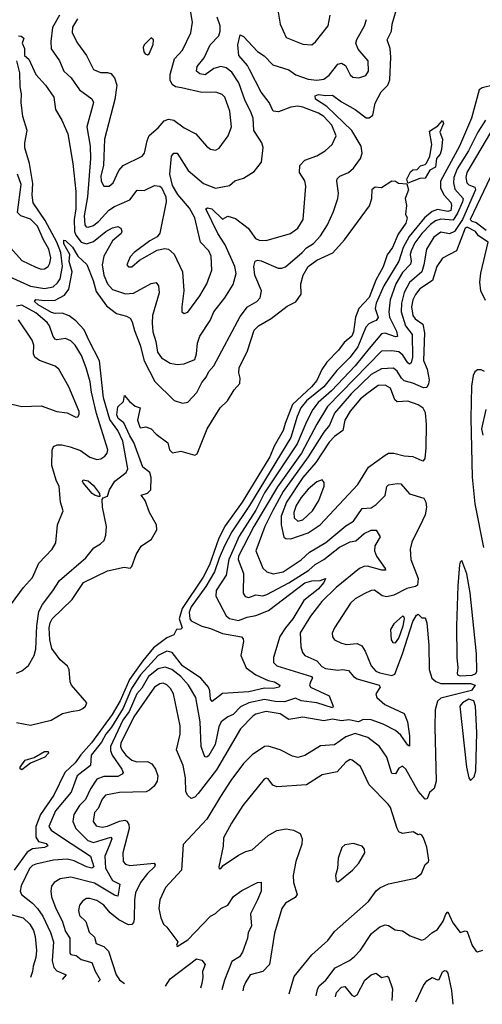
# Model space of a CAD drawing. Extents: x 1245515 to 1420776, y 606314 to 671314.
# Tile 144 of 256: x 1338823 to 1341472, y 611746 to 617390. Entities that reach past the tile are written whole.
import ezdxf

# ---------------------------------------------------------------- set-up
doc = ezdxf.new("R2010")
doc.units = 0

msp = doc.modelspace()

# ---------------------------------------------------------------- linework, layer by layer
at = {"layer": '0CON10XD'}
for points in [[(1338805, 613644.4), (1338835, 613658.6), (1338872.4, 613687.6), (1338905, 613746.2), (1338915, 613782.5), (1338920.9, 613915), (1338932.8, 613997.2), (1338952.5, 614037.5), (1339013.3, 614116.7), (1339050.9, 614175), (1339200.9, 614305), (1339247.8, 614362.2), (1339285.7, 614385), (1339305.6, 614405), (1339316.7, 614435), (1339320, 614485), (1339296.9, 614595), (1339295, 614640), (1339301.2, 614648.8), (1339325, 614658.8), (1339336.8, 614695), (1339368.2, 614745), (1339432.9, 614795), (1339441.4, 614815), (1339413.5, 614975), (1339385, 615035.2), (1339338.2, 615098.2), (1339303.2, 615223.2), (1339278.8, 615435), (1339221.1, 615548.9), (1339191.7, 615611.7), (1339143.2, 615663.2), (1339105, 615693.1), (1339065, 615707.8), (1339025, 615705.7), (1339005, 615711.2), (1338928.8, 615755), (1338907.2, 615775), (1338914.4, 615785.6), (1338965, 615779.5), (1339025, 615782.2), (1339079, 615811), (1339104.1, 615845), (1339123.9, 615945), (1339105.5, 616004.5), (1339109.7, 616045), (1339075.3, 616105), (1339075, 616126.1), (1339085, 616123.8), (1339125, 616085.7), (1339154.9, 616034.9), (1339207.2, 615987.2), (1339243.7, 615895), (1339261.2, 615831.2), (1339320.2, 615750.2), (1339376.2, 615706.2), (1339435, 615690.3), (1339455, 615678.7), (1339467.4, 615657.4), (1339479.2, 615609.2), (1339512, 615525), (1339534.8, 615435), (1339596.8, 615316.8), (1339707.9, 615207.9), (1339755, 615191.5), (1339785, 615197.1), (1339837.8, 615252.2), (1339865, 615310), (1339889.7, 615340.2), (1339905, 615373.8), (1339935, 615406.2), (1340085, 615687.8), (1340126.9, 615745), (1340181.4, 615775), (1340200, 615795), (1340207.9, 615835), (1340170.2, 615925), (1340162.8, 615975), (1340171.1, 616005), (1340185, 616011.3), (1340205, 616007.8), (1340303.4, 615966.6), (1340325, 615965.3), (1340345.8, 615974.2), (1340441.1, 616055), (1340465, 616082.3), (1340505, 616106.4), (1340545, 616150.4), (1340586.5, 616215), (1340620.2, 616289.8), (1340644.5, 616365), (1340648.5, 616395), (1340638.2, 616465), (1340641.3, 616478.7), (1340656, 616494), (1340705, 616513.8), (1340735, 616539.6), (1340774.2, 616595), (1340784.8, 616625), (1340778.6, 616665), (1340724.5, 616755), (1340582.3, 616892.3), (1340517.1, 616935), (1340515.8, 616954.2), (1340535, 616960.3), (1340575, 616954.5), (1340615, 616957.8), (1340665, 616919), (1340745, 616874.7), (1340807.8, 616827.8), (1340825, 616826.7), (1340845, 616842.5), (1340859, 616911), (1340892.6, 616977.4), (1340931.6, 617015), (1340943.6, 617045), (1340948.5, 617175), (1340944.3, 617225), (1340927.2, 617275), (1340951.8, 617325), (1340956.2, 617365), (1340988.1, 617475)], [(1339051.2, 617415), (1339010.8, 617345), (1339000.5, 617265), (1339003.1, 617223.1), (1339049.6, 617155), (1339074.6, 617095), (1339117.1, 617057.1), (1339165, 616987.5), (1339236, 616936), (1339245.4, 616915.4), (1339206.6, 616775), (1339227, 616665), (1339227.8, 616595), (1339210.2, 616375), (1339192.3, 616265), (1339194.8, 616214.8), (1339203.5, 616203.5), (1339215, 616200.3), (1339245, 616210.8), (1339275, 616234.2), (1339332.6, 616297.4), (1339365, 616319.3), (1339452.7, 616357.3), (1339495, 616412.2), (1339535, 616411.1), (1339595, 616440), (1339625, 616435.8), (1339635, 616428.8), (1339659.2, 616375), (1339661.5, 616345), (1339624.3, 616165.7), (1339610, 616145), (1339567.9, 616122.1), (1339478.8, 616055), (1339455, 616030), (1339436, 615985), (1339445, 615972.5), (1339465, 615974.3), (1339508.3, 616011.7), (1339610.9, 616069.1), (1339651.7, 616078.3), (1339675, 616074.4), (1339706.8, 616046.8), (1339754.6, 615944.6), (1339762.9, 615835), (1339750.6, 615745), (1339752, 615715), (1339765, 615706), (1339785, 615714.4), (1339855, 615808.1), (1339895.3, 615875), (1339923.2, 615955), (1339918.4, 616035), (1339905, 616065.6), (1339858.5, 616115), (1339826.5, 616255), (1339795, 616309.6), (1339728.8, 616388.8), (1339698.7, 616438.7), (1339681.8, 616505), (1339691.6, 616608.4), (1339705, 616624.4), (1339725, 616624.4), (1339788.4, 616525), (1339875, 616450.8), (1339945, 616424.6), (1340025, 616439.5), (1340055, 616465.7), (1340105, 616482), (1340165, 616520), (1340206.9, 616573.1), (1340216.6, 616656.6), (1340209.4, 616685), (1340191.7, 616711.7), (1340162.9, 616755), (1340160.4, 616825), (1340145.3, 616865), (1340114.3, 616925), (1340077.7, 617027.7), (1340038.5, 617088.5), (1340005, 617114.7), (1339975, 617121.8), (1339935, 617111), (1339885, 617073.7), (1339855, 617079.7), (1339835.3, 617095.3), (1339838.2, 617121.8), (1339879.3, 617170.7), (1339914.1, 617245), (1339962.3, 617297.7), (1339970.8, 617325), (1339971, 617355), (1339954.1, 617405)], [(1339153.8, 617395), (1339125, 617348), (1339122.7, 617315), (1339153.5, 617255), (1339204.7, 617184.7), (1339245.3, 617105.3), (1339285, 617087.2), (1339325, 617087.5), (1339345, 617081.2), (1339366.1, 617056.1), (1339378.7, 617015), (1339367.4, 616932.6), (1339309, 616705), (1339303.8, 616606.2), (1339302.1, 616555), (1339287.9, 616495), (1339289.1, 616465), (1339305, 616435.6), (1339335.7, 616435), (1339358.8, 616455), (1339391.1, 616525), (1339415.9, 616554.1), (1339525, 616608), (1339536.7, 616625), (1339552.1, 616695), (1339565, 616725.8), (1339615, 616769.4), (1339650, 616810), (1339675, 616819.6), (1339705, 616813.3), (1339765, 616770), (1339831.2, 616735), (1339892.5, 616665), (1339915, 616647.3), (1339945, 616641.8), (1339965, 616653.1), (1340016.6, 616723.4), (1340036.2, 616775), (1340026, 616866), (1339998.2, 616945), (1339982.1, 616962.1), (1339945.4, 616975.4), (1339865, 616972.9), (1339749.5, 616999.5), (1339715, 617004.6), (1339695, 617017.8), (1339684.2, 617044.2), (1339684.7, 617075), (1339708.9, 617165), (1339754.4, 617215), (1339802.2, 617315), (1339812.2, 617375), (1339799.1, 617455)], [(1340303.1, 617433.1), (1340314.7, 617365), (1340348.5, 617288.5), (1340445, 617250), (1340495, 617246), (1340516.8, 617263.2), (1340589.7, 617355), (1340601.8, 617415)], [(1338815, 617296.9), (1338831.2, 617295), (1338845.8, 617285), (1338836.7, 617255), (1338850, 617225), (1338850, 617185), (1338875, 617163.3), (1338915.3, 617075.3), (1338970.8, 617015), (1339018.9, 616945), (1339026.7, 616875), (1339063.1, 616815), (1339098.8, 616735), (1339126.1, 616566.1), (1339143.2, 616405), (1339143.3, 616305), (1339135.3, 616245), (1339136.2, 616175), (1339143.3, 616155), (1339175, 616115.6), (1339205, 616104.3), (1339245, 616119), (1339315.3, 616175), (1339355, 616197.6), (1339385, 616205.3), (1339400.9, 616195), (1339408.1, 616178.1), (1339403.4, 616165), (1339355, 616122.8), (1339304, 616035), (1339295.7, 615985), (1339305.2, 615925), (1339326.2, 615876.2), (1339353.7, 615843.7), (1339427.8, 615817.8), (1339475, 615822.9), (1339575, 615877.9), (1339605, 615884.2), (1339617.9, 615865), (1339621.6, 615825), (1339583.3, 615695), (1339580.9, 615650.9), (1339585, 615600), (1339602.7, 615545), (1339612.8, 615485), (1339635, 615450.9), (1339685, 615421.2), (1339725, 615413.6), (1339765, 615418.1), (1339825, 615442), (1339835.5, 615475), (1339840.5, 615535), (1339854.8, 615575.2), (1339914.2, 615665.8), (1339933.8, 615715), (1339997.1, 615795), (1340045, 615872.5), (1340061.6, 615935), (1340055, 615974.4), (1339999.3, 616099.3), (1339957, 616165), (1339889.4, 616305), (1339898.3, 616311.7), (1339922.9, 616305), (1339985, 616247.3), (1340015, 616262.9), (1340059.6, 616249.6), (1340131.9, 616195), (1340173.1, 616135), (1340195, 616126.2), (1340235, 616123.8), (1340374.6, 616165.4), (1340415.3, 616194.7), (1340445.5, 616245), (1340461.9, 616435), (1340455, 616466.7), (1340424.6, 616514.6), (1340426.5, 616555), (1340455, 616584.5), (1340525, 616610), (1340571.8, 616638.2), (1340611.9, 616675), (1340635.6, 616725), (1340610.7, 616785), (1340565.3, 616835), (1340534.5, 616855), (1340445, 616888.8), (1340415, 616893.5), (1340375, 616888.3), (1340305, 616862), (1340274.8, 616864.8), (1340251.9, 616915), (1340204.8, 616975), (1340139.6, 617105), (1340127.6, 617127.6), (1340078.5, 617185), (1340071.8, 617245), (1340085, 617302.5), (1340105, 617293.8), (1340185, 617207.3), (1340222.7, 617182.7), (1340271.7, 617131.7), (1340365, 617101.8), (1340405, 617073.4), (1340475, 617048.8), (1340525, 617042.4), (1340565, 617050), (1340595, 617071.8), (1340645, 617134.5), (1340665, 617141.2), (1340688.1, 617128.1), (1340715, 617073.8), (1340730.3, 617060.3), (1340765, 617056), (1340805, 617070.8), (1340821.4, 617095), (1340818.5, 617155), (1340760.8, 617220.8), (1340748.7, 617255), (1340753.7, 617276.3), (1340797.8, 617355), (1340808.3, 617391.7)], [(1339555, 617189.4), (1339565, 617194.4), (1339587.5, 617247.5), (1339588.8, 617275), (1339575, 617286.7), (1339535, 617246.2), (1339530.4, 617229.6), (1339533.6, 617205), (1339540.8, 617195), (1339555, 617189.4)], [(1338745, 615925.8), (1338885, 615862.3), (1338965, 615848.7), (1339015, 615858.4), (1339039.2, 615880.8), (1339053.5, 615905), (1339068.5, 615975), (1339058.2, 616055), (1339035, 616115.7), (1338969.1, 616239.1), (1338899.4, 616339.4), (1338893.5, 616383.5), (1338898.5, 616451.5), (1338879.4, 616565), (1338851.8, 616655), (1338851.2, 616685), (1338865.8, 616755), (1338840.8, 616835), (1338831.8, 616915), (1338833.2, 616965), (1338824.6, 617005.4), (1338823.5, 617085), (1338806.5, 617155)], [(1341535.2, 617014.8), (1341471, 616999), (1341455, 616988.5), (1341410, 616825), (1341341.5, 616665), (1341233.8, 616465), (1341233.5, 616423.5), (1341253.3, 616385), (1341291.2, 616341.2), (1341296.1, 616325), (1341293, 616297), (1341275, 616289.6), (1341215, 616301.9), (1341185, 616291.2), (1341141.7, 616255), (1341053.1, 616146.9), (1341019, 616085), (1340995, 616006.8), (1340909, 615865), (1340863.6, 615765), (1340859.2, 615735), (1340876.3, 615683.7), (1340865, 615665.8), (1340845, 615657.7), (1340822.5, 615647.5), (1340805, 615628.2), (1340758.5, 615515), (1340715, 615454.8), (1340639.9, 615380.1), (1340564.1, 615285.9), (1340465.5, 615205), (1340432.4, 615165), (1340411.3, 615115), (1340375.3, 614994.7), (1340138.7, 614605), (1340038.4, 614455), (1339995.1, 614374.9), (1339965.7, 614304.3), (1339938.9, 614225), (1339889, 614141), (1339804.3, 614025), (1339793.1, 613993.1), (1339796.6, 613956.5), (1339805.3, 613945), (1339865, 613913), (1339915, 613900.2), (1339985, 613871.8), (1340093, 613853), (1340101.7, 613841.7), (1340103.8, 613825), (1340088.9, 613745), (1340120, 613675), (1340175.4, 613635), (1340245, 613601.9), (1340282.2, 613595), (1340312.2, 613575), (1340308, 613565), (1340275, 613555.7), (1340225, 613558), (1340135, 613537), (1339985, 613527.6), (1339925, 613482.5), (1339915, 613496.2), (1339912.5, 613542.5), (1339904.5, 613564.5), (1339859.7, 613615), (1339755, 613686.9), (1339695, 613763.4), (1339665, 613771.2), (1339615, 613745.6), (1339515.1, 613635), (1339463.7, 613556.3), (1339415.9, 613444.1), (1339348.6, 613335), (1339315.6, 613295), (1339291.4, 613248.6), (1339231, 613175), (1339227.3, 613115), (1339152.4, 613055), (1339117.1, 612962.9), (1339027.7, 612855), (1338989.6, 612765), (1339003.1, 612745), (1339061.1, 612705), (1339228.9, 612595), (1339247.6, 612535), (1339235, 612527.5), (1339205.3, 612534.7), (1339135, 612569.3), (1339095, 612579), (1339016.9, 612573.1), (1338915, 612550.4), (1338895, 612541.8), (1338878.8, 612525), (1338831.2, 612425), (1338824.6, 612395), (1338832.2, 612375), (1338896, 612326), (1338925.2, 612295.2), (1338955, 612251.8), (1338998.8, 612158.8), (1339016.2, 612105), (1339009.2, 611995), (1339017.7, 611957.7), (1339035, 611938.1), (1339089.4, 611915), (1339065, 611888.3)], [(1341489.8, 616815), (1341446.6, 616745), (1341392.4, 616637.6), (1341328.5, 616535), (1341309, 616485), (1341306.7, 616455), (1341315, 616419.1), (1341362.5, 616365), (1341359.6, 616345), (1341329.5, 616280.5), (1341305, 616240.9), (1341235, 616247.1), (1341205, 616236.8), (1341175, 616215.2), (1341125, 616164), (1341085, 616111.9), (1341064, 616065), (1341058.9, 616045), (1341064.4, 616005), (1341060.8, 615989.2), (1341015, 615940.5), (1340976.4, 615875), (1340945.5, 615785), (1340936, 615715), (1340941.6, 615685), (1340980.3, 615605), (1340986.8, 615573.2), (1340975, 615571.4), (1340915, 615593.3), (1340895, 615590.2), (1340824.2, 615505), (1340743.8, 615405), (1340607.8, 615262.2), (1340531.6, 615195), (1340501, 615155), (1340464.7, 615085.3), (1340411.4, 614958.6), (1340225, 614678.7), (1340175, 614578), (1340080.5, 614429.5), (1340020.3, 614295), (1340004.5, 614205.5), (1339947.3, 614117.3), (1339946.6, 614086.6), (1340005, 613972.9), (1340025, 613957.8), (1340075, 613946.9), (1340124.6, 613965.4), (1340174.5, 613975), (1340247, 614003), (1340455, 614162.2), (1340495, 614172.7), (1340543.8, 614176.2), (1340575, 614187.5), (1340565.4, 614165), (1340532.5, 614125), (1340449.8, 614060.2), (1340387.7, 613955), (1340344.7, 613905), (1340313.5, 613855), (1340275.6, 613735), (1340277.2, 613705), (1340295, 613687), (1340493.8, 613625), (1340498.8, 613615), (1340493, 613603), (1340483.1, 613576.9), (1340489.2, 613565), (1340594.7, 613515), (1340618.2, 613455), (1340614.7, 613445.3), (1340525, 613474.3), (1340435, 613485.6), (1340401.8, 613501.8), (1340339, 613481), (1340285, 613481.1), (1340225, 613493.8), (1340135.3, 613474.7), (1340088, 613452), (1340045, 613407.3), (1340015, 613394.6), (1339976.1, 613365), (1339964.1, 613335.9), (1339942, 613235), (1339905, 613172.7), (1339893.5, 613163.5), (1339885, 613164.3), (1339878.5, 613175), (1339861.8, 613225), (1339856.2, 613366.1), (1339831.8, 613505), (1339789.7, 613575), (1339745.7, 613625), (1339694.9, 613664.9), (1339655, 613679.3), (1339615, 613670), (1339559.7, 613625), (1339521.5, 613558.5), (1339493.6, 613525), (1339449.4, 613425), (1339413.4, 613375), (1339342.3, 613225), (1339341.8, 613201.9), (1339351.5, 613175), (1339408, 613095), (1339415.4, 613074.6), (1339409.4, 613065), (1339385, 613052.9), (1339305, 613051.6), (1339264.1, 613035.9), (1339228.4, 612981.6), (1339200.4, 612919.6), (1339165.9, 612885), (1339132.7, 612835), (1339127.8, 612795), (1339144.2, 612755), (1339213.2, 612685), (1339245, 612673.8), (1339344.6, 612704.6), (1339350.6, 612695), (1339335.4, 612654.6), (1339310.2, 612595), (1339313.2, 612526.8), (1339355, 612456.3), (1339395.7, 612435), (1339385, 612366.9), (1339365, 612372.4), (1339250.8, 612440.8), (1339115, 612476), (1339054.7, 612465.3), (1339020.6, 612445), (1339005, 612423.3), (1339000.8, 612395), (1339005, 612362), (1339029.2, 612295), (1339065.7, 612225), (1339084.2, 612164.2), (1339109.4, 612125), (1339109.2, 612039.2), (1339115, 612031.5), (1339146.2, 612026.2), (1339175, 612002.3), (1339236.5, 611986.5), (1339255.5, 611935.5), (1339282.9, 611887.1), (1339272.6, 611875.1)], [(1341543.7, 616786.3), (1341384.1, 616515), (1341378, 616485), (1341384.3, 616455), (1341395, 616442.6), (1341429.3, 616429.3), (1341432.5, 616415), (1341359.1, 616245), (1341313.2, 616176.8), (1341285, 616161.8), (1341235, 616171.3), (1341195, 616143.6), (1341152.7, 616075), (1341138, 615985), (1341125.6, 615945), (1341056.2, 615883.8), (1341024.6, 615825.4), (1341008.7, 615765), (1341008, 615715), (1341031.7, 615635), (1341070.4, 615585), (1341071.9, 615455), (1341065, 615423.3), (1341055, 615416.2), (1341045, 615423.9), (1341016.9, 615466.9), (1340995, 615485.6), (1340955, 615492.5), (1340895, 615490.6), (1340585, 615172), (1340525, 615071.9), (1340437.4, 614905), (1340298.4, 614711.6), (1340163.3, 614485), (1340076.5, 614315), (1340073.5, 614295), (1340104.8, 614214.8), (1340103.2, 614103.2), (1340114.6, 614084.6), (1340135, 614077.3), (1340175, 614092.7), (1340215, 614088), (1340237.5, 614095), (1340365, 614161.9), (1340479, 614235), (1340515, 614267.3), (1340564.6, 614295.4), (1340655, 614366.2), (1340715, 614397.5), (1340747.1, 614402.9), (1340795, 614444.7), (1340835, 614463.8), (1340864.4, 614464.4), (1340886.9, 614425), (1340857.3, 614375), (1340855.3, 614345), (1340866.1, 614315), (1340916.5, 614245), (1340918, 614235), (1340896.7, 614235), (1340815, 614257.7), (1340793.4, 614256.6), (1340768.5, 614245), (1340635.5, 614134.5), (1340553.6, 614055), (1340488.5, 613971.5), (1340429.4, 613875), (1340432.2, 613795), (1340442.4, 613762.4), (1340455.3, 613745.3), (1340525.2, 613715.2), (1340553.3, 613683.3), (1340575, 613670.3), (1340645, 613661.8), (1340672.5, 613665), (1340705, 613660.4), (1340734.2, 613625), (1340755, 613611.9), (1340881.2, 613575), (1340888, 613565), (1340862, 613525), (1340868, 613505), (1340914, 613465), (1341025, 613414), (1341043.4, 613365), (1341054.4, 613285.6), (1341055, 613226.7), (1341045, 613231.4), (1341005, 613289.7), (1340975.2, 613315.2), (1340905, 613352.5), (1340835, 613377.5), (1340790.4, 613379.6), (1340763.6, 613366.4), (1340707.3, 613377.3), (1340665, 613370.4), (1340615, 613380.2), (1340565, 613371.2), (1340445, 613392.3), (1340365, 613378.9), (1340315, 613411.6), (1340234.8, 613425.2), (1340175, 613409.6), (1340160.3, 613399.8)], [(1341045, 616453.3), (1341040, 616475), (1341061.9, 616518.1), (1341075, 616529.2), (1341098.8, 616531.2), (1341117.5, 616552.5), (1341145, 616560), (1341151.9, 616568.1), (1341172, 616608), (1341182.3, 616675), (1341169.5, 616750.5), (1341218.3, 616781.7), (1341245, 616812), (1341250.6, 616795), (1341228.6, 616745), (1341244.2, 616705), (1341238.9, 616645), (1341230.2, 616619.8), (1341210.6, 616595), (1341203.5, 616545), (1341172.6, 616527.4), (1341145, 616482.5), (1341115, 616479.2), (1341045, 616453.3)], [(1338771.1, 616081.1), (1338835, 616008.9), (1338915, 615971.2), (1338945, 615960.5), (1338965, 615961.1), (1338985, 615974.4), (1338995.9, 615995), (1339000, 616025), (1338989.5, 616075), (1338958.5, 616128.5), (1338925, 616205.9), (1338885, 616246.7), (1338828.8, 616265), (1338810, 616285), (1338831.2, 616445), (1338810, 616505)], [(1338805, 613362.2), (1338885, 613346.2), (1339002.5, 613375), (1339067.1, 613412.9), (1339117.5, 613425), (1339165, 613432.3), (1339185, 613441.2), (1339200, 613455), (1339206.5, 613475), (1339118.5, 613575), (1339111.5, 613595), (1339105.9, 613665), (1339097.3, 613685), (1339055, 613720.9), (1339007.5, 613785), (1338995.1, 613835), (1338992.3, 613905), (1338997, 613933), (1339008.9, 613955), (1339122.5, 614067.5), (1339187.5, 614165), (1339325, 614231), (1339421.7, 614251.7), (1339455, 614246.7), (1339464.1, 614255.9), (1339489.4, 614325), (1339518, 614372), (1339577.7, 614412.3), (1339608.8, 614465), (1339605.6, 614495), (1339565.4, 614565.4), (1339540.7, 614635), (1339518, 614665), (1339555, 614676), (1339573.3, 614695), (1339575.8, 614765), (1339568.5, 614795), (1339528.4, 614825), (1339477.2, 614967.2), (1339453.4, 615005), (1339419.9, 615079.9), (1339386, 615105), (1339379.5, 615125), (1339385, 615171.2), (1339418, 615202), (1339423.6, 615236.4), (1339451.7, 615201.7), (1339484.2, 615174.2), (1339511.9, 615165), (1339498.2, 615095), (1339510, 615055), (1339515, 615050), (1339545, 615057.1), (1339575.4, 615045.4), (1339604.7, 615014.7), (1339670.6, 614965), (1339681.2, 614925), (1339697.7, 614907.7), (1339745, 614916.7), (1339825, 614894.2), (1339838.3, 614901.7), (1339895.6, 615045), (1339970, 615165), (1340012.5, 615205), (1340051.8, 615268.2), (1340082.9, 615305), (1340085.7, 615335), (1340077.5, 615365), (1340078.9, 615395), (1340127.3, 615492.7), (1340165, 615611.2), (1340190, 615635), (1340262.3, 615677.7), (1340355, 615748), (1340405, 615773.3), (1340434.1, 615815.9), (1340433.4, 615876.6), (1340447.1, 615925), (1340474.4, 615975), (1340525, 616011.1), (1340616.2, 616053.8), (1340682.2, 616127.8), (1340826.2, 616323.8), (1340840, 616365), (1340841.2, 616418.8), (1340858.3, 616431.7), (1340895, 616427.5), (1340953.9, 616466.1), (1340975, 616463.8), (1340992.4, 616452.4), (1341039.2, 616449.2), (1341050, 616415), (1341030, 616365), (1341037.5, 616325), (1341033.3, 616275), (1341041.2, 616255), (1341035, 616223.3), (1340989.6, 616160.4), (1340958.2, 616085), (1340927.9, 616042.1), (1340905, 615972.9), (1340863.1, 615896.9), (1340825, 615798.5), (1340765.3, 615734.7), (1340745.9, 615684.1), (1340735, 615600), (1340725, 615575.3), (1340681.2, 615538.8), (1340649.2, 615495), (1340582.7, 615427.3), (1340553.2, 615385), (1340525, 615322.4), (1340494.4, 615285), (1340384.8, 615185), (1340342.6, 615075), (1340332.3, 615035), (1340279.7, 614945), (1340254.6, 614885), (1340097, 614625), (1340000.3, 614489.7), (1339962.7, 614417.3), (1339908.8, 614265), (1339872.6, 614195), (1339752.9, 614015), (1339735.9, 613955), (1339753.3, 613905), (1339745, 613896.7), (1339720, 613895), (1339705.4, 613865), (1339665, 613847.8), (1339589.6, 613790.4), (1339528.3, 613715), (1339451.3, 613608.7), (1339398.3, 613485), (1339352.5, 613407.5), (1339233.9, 613245), (1339173.1, 613176.9), (1339140.1, 613129.9), (1339080.8, 613075), (1339018, 612945), (1338942.3, 612835), (1338915.2, 612765), (1338914.1, 612705), (1338930.2, 612680.2), (1338975, 612667.2), (1338983.1, 612655), (1338964, 612645), (1338895, 612637.2), (1338865, 612618.1), (1338790.7, 612515)], [(1341517.5, 616485), (1341402.6, 616245), (1341412.9, 616235), (1341437.9, 616227.9), (1341495, 616182.7)], [(1341489.8, 615779.8), (1341463, 615835), (1341457.4, 615885), (1341463.1, 615936.9), (1341506, 616115), (1341450.5, 616150.5), (1341433.5, 616175), (1341385, 616200), (1341375, 616195.4), (1341325, 616065.3), (1341245, 616023.9), (1341211.3, 615975), (1341186.9, 615895), (1341115, 615847.4), (1341089.4, 615815), (1341075, 615783.8), (1341067.7, 615745), (1341074.5, 615695), (1341087.5, 615675), (1341131, 615645), (1341142.1, 615595), (1341136.2, 615436.2), (1341156.2, 615386.2), (1341167.4, 615325), (1341165, 615302.5), (1341155, 615282.7), (1341135, 615279.5), (1341075, 615306.1), (1341025, 615320.3), (1341009.2, 615335), (1340985, 615376.1), (1340962.9, 615392.9), (1340895, 615388.4), (1340835, 615356.5), (1340721, 615245), (1340626, 615135), (1340596.8, 615065), (1340563.7, 615026.3), (1340475.6, 614884.4), (1340332.1, 614685), (1340272.3, 614577.7)], [(1338775, 614041.4), (1338844.5, 614135.5), (1338895, 614192.5), (1338932.2, 614275), (1339007.8, 614355), (1339028.8, 614391.2), (1339040, 614495), (1339071.5, 614575), (1339056, 614624), (1339048, 614715), (1339031.2, 614751.2), (1339007.5, 614835), (1339008.2, 614921.8), (1339016.7, 614943.3), (1339037.5, 614952.5), (1339063.2, 614953.2), (1339111.3, 614941.3), (1339170, 614920), (1339225, 614881.8), (1339265, 614868.5), (1339287.5, 614872.5), (1339310.9, 614889.1), (1339323.3, 614905), (1339328.2, 614925), (1339262.2, 615132.2), (1339233.5, 615255), (1339225.8, 615315), (1339203.8, 615395), (1339176.2, 615465), (1339140.4, 615525), (1339115, 615549.3), (1339085, 615562.9), (1339035, 615554.5), (1339025, 615558.9), (1339014.3, 615574.3), (1338994.2, 615635), (1338980.3, 615655), (1338915, 615709.2), (1338835, 615753.1), (1338805, 615748)], [(1338745, 615194.5), (1338835, 615172.1), (1338945, 615176.2), (1339035, 615144.3), (1339095, 615137.5), (1339145, 615112), (1339155, 615113.8), (1339162.7, 615127.3), (1339162.5, 615145), (1339103.9, 615285), (1339046.7, 615386.7), (1339025, 615403.3), (1338935.9, 615435.9), (1338908.5, 615455), (1338900.8, 615475), (1338903.1, 615525), (1338893.6, 615553.6), (1338815, 615670.5)], [(1341485, 615372.9), (1341465, 615383.3), (1341445, 615383.5), (1341429.2, 615370.8), (1341419.5, 615350.5), (1341411.1, 615288.9), (1341406.8, 615106.8), (1341415, 614767.5), (1341430.4, 614615), (1341479.1, 614365)], [(1340375, 614413.6), (1340475, 614448.8), (1340544, 614495), (1340759.2, 614725), (1340820.9, 614825), (1340915, 614893.8), (1340935, 614904.6), (1340965, 614906.2), (1341025, 614889.5), (1341075, 614885.6), (1341125, 614862.9), (1341135, 614861.9), (1341145, 614874.2), (1341151.5, 614935), (1341152.1, 615072.1), (1341146.7, 615136.7), (1341132.7, 615162.7), (1341105, 615182.3), (1341045, 615203.8), (1340985, 615199.5), (1340972, 615212), (1340947, 615277), (1340915.7, 615295.7), (1340875, 615292.7), (1340810.4, 615245), (1340775, 615216.5), (1340715, 615146.1), (1340684.2, 615095), (1340673.2, 615035), (1340625, 615000.5), (1340595, 614967.7), (1340518.4, 614851.6), (1340445, 614765.6), (1340350, 614625), (1340320.3, 614545), (1340319.8, 614495), (1340334.6, 614424.6), (1340346.4, 614416.4), (1340375, 614413.6)], [(1341477.7, 615007.7), (1341469.2, 615045), (1341493.5, 615155)], [(1339275, 614656.2), (1339255, 614661.8), (1339238.2, 614675), (1339185.6, 614735), (1339182.2, 614745), (1339186.9, 614753.1), (1339215, 614746.7), (1339245, 614719.1), (1339280, 614675), (1339282.5, 614657.5), (1339275, 614656.2)], [(1340272.3, 614577.7), (1340226.2, 614485), (1340175.4, 614345), (1340215, 614246.9), (1340238.8, 614225), (1340273.9, 614213.9), (1340331.8, 614225), (1340435.5, 614294.5), (1340482.5, 614337.5), (1340576.5, 614393.5), (1340691, 614489), (1340735.4, 614515), (1340785, 614588.2), (1340835, 614592.6), (1340865, 614610.6), (1340915, 614662.7), (1340925.4, 614714.6), (1340935.4, 614724.6), (1340985, 614732.3), (1341005, 614729.1), (1341055, 614673.1), (1341137.1, 614647.1), (1341149.6, 614625), (1341152.4, 614595), (1341145, 614551.4), (1341129.9, 614520.1), (1341068.2, 614395), (1341058.2, 614355), (1341063.4, 614295), (1341105, 614186.2), (1341101.6, 614148.4), (1341089.5, 614140.5), (1341040, 614130), (1340965, 614092.2), (1340925, 614082.7), (1340898.2, 614088.2), (1340855, 614120.9), (1340835, 614118.8), (1340795, 614099.5), (1340745, 614070), (1340718.2, 614045), (1340625.5, 613905), (1340613, 613873), (1340613.6, 613853.6), (1340625, 613836.2), (1340665.5, 613815.5), (1340695, 613809.6), (1340754.6, 613814.6), (1340781.7, 613801.7), (1340800.6, 613770.6), (1340835.8, 613685.8), (1340863.3, 613655), (1340885, 613646.6), (1340955, 613631.6), (1340971.3, 613638.7), (1341015, 613754.6), (1341075, 613939.6), (1341095, 613977.5), (1341105, 613982), (1341125, 613961.2), (1341145, 613962.5), (1341155, 613933.3), (1341165.6, 613804.4), (1341168.4, 613665), (1341183.4, 613615), (1341206, 613596), (1341235, 613584.9), (1341405, 613584.4), (1341431.2, 613575), (1341411.2, 613545), (1341235, 613500.5), (1341215.5, 613484.5), (1341202.8, 613435), (1341199.6, 613335), (1341207.3, 613025), (1341196.1, 612983.9), (1341170.5, 612959.5), (1341156.7, 612925), (1341145, 612922), (1341105, 612967.9), (1341035, 613094.5), (1341015, 613111.9), (1340995, 613099.2), (1340975, 613067.5), (1340955, 613068.9), (1340925, 613162.5), (1340882.7, 613225), (1340815.8, 613275), (1340745, 613299.1), (1340690.6, 613279.4), (1340625, 613232.7), (1340545, 613228.8), (1340455, 613173.4), (1340415, 613161), (1340385, 613167.8), (1340313.6, 613205), (1340245, 613225.5), (1340224.2, 613225), (1340155, 613176.2), (1340105, 613127.5), (1340031, 613029), (1339972.5, 612937.5), (1339895, 612807.5), (1339758.3, 612661.7), (1339749.6, 612515), (1339658.5, 612415), (1339625.4, 612345), (1339620.4, 612295), (1339631.5, 612241.5), (1339646.2, 612205), (1339665, 612188.8), (1339728.8, 612105), (1339720, 612085), (1339725, 612077.5), (1339785, 612115.6), (1339915, 612252.2), (1339945, 612266), (1339974.6, 612295.4), (1340015, 612314.4), (1340047.3, 612365), (1340095, 612398.4), (1340185, 612444.2), (1340205, 612446.7), (1340205.5, 612395), (1340185.5, 612345), (1340143.8, 612265), (1340150, 612195), (1340131.5, 612158.5), (1340127.7, 612125), (1340099.5, 612045), (1340080.7, 612019.3), (1340037.5, 611992.5), (1339995.9, 611885), (1339980.1, 611830.3)], [(1340415, 614515.7), (1340445, 614522.4), (1340499.5, 614575), (1340536.7, 614635), (1340566.4, 614716.4), (1340567.2, 614737.2), (1340555, 614751.9), (1340525, 614741.1), (1340475, 614698.2), (1340435, 614651.6), (1340406, 614605), (1340393.4, 614565), (1340395.2, 614535), (1340415, 614515.7)], [(1341345, 613628.2), (1341415, 613633.3), (1341435, 613643.3), (1341441.5, 613655), (1341438.9, 613755), (1341403.3, 614105), (1341384.2, 614214.2), (1341355, 614290), (1341345, 614280), (1341342, 614265), (1341332.5, 614145), (1341324.5, 613915), (1341325.5, 613735), (1341332.2, 613675), (1341327.5, 613645), (1341330.8, 613635), (1341345, 613628.2)], [(1340975, 613818.5), (1340995, 613844.5), (1341018.5, 613915), (1341026.2, 613956.2), (1341025, 613966.2), (1341015, 613970.8), (1340965, 613927.1), (1340946.7, 613895), (1340950, 613835), (1340960.5, 613820.5), (1340975, 613818.5)], [(1340160.3, 613399.8), (1340087.9, 613325), (1339949.9, 613090.1), (1339845, 612954.5), (1339825, 612933.6), (1339805, 612926.9), (1339785, 612942.9), (1339773.9, 612965), (1339772.9, 613045), (1339759.1, 613115), (1339720.8, 613205), (1339741.1, 613295), (1339741.9, 613341.9), (1339704.1, 613525), (1339686.4, 613556.4), (1339665, 613578), (1339645, 613587.1), (1339625, 613583.4), (1339595, 613563.3), (1339476.7, 613393.3), (1339439.8, 613319.8), (1339402.7, 613245), (1339400.3, 613225), (1339406.8, 613205), (1339429.7, 613175), (1339465, 613144.8), (1339493.1, 613136.9), (1339555, 613137.2), (1339579.5, 613125), (1339599.6, 613095), (1339613.1, 613055), (1339609.2, 613025), (1339593.1, 612996.9), (1339566.3, 612973.6), (1339546.7, 612965), (1339395, 612960.2), (1339313.6, 612945), (1339295, 612922.2), (1339271.1, 612868.9), (1339251.6, 612845), (1339242.9, 612795), (1339259.9, 612769.9), (1339295, 612762.2), (1339325, 612767.3), (1339395, 612795.9), (1339425, 612801.2), (1339436.8, 612796.8), (1339447.5, 612777.5), (1339449.4, 612755), (1339414.2, 612615), (1339414.6, 612565), (1339429.2, 612549.2), (1339452.8, 612542.8), (1339592, 612555), (1339598.8, 612545), (1339595.4, 612535), (1339554.8, 612495.2), (1339515, 612444.4), (1339486.6, 612385), (1339479.2, 612345), (1339478.6, 612235), (1339474.7, 612215.3), (1339465, 612202.9), (1339445, 612202.7), (1339390.6, 612230.6), (1339340.4, 612270.4), (1339305, 612315.5), (1339265, 612340.5), (1339225, 612353.6), (1339205, 612352.9), (1339185, 612340), (1339164.6, 612315), (1339158.7, 612285), (1339164.8, 612254.8), (1339201.2, 612221.2), (1339220.5, 612160.5), (1339251.7, 612131.7), (1339261.5, 612095), (1339305, 612076.8), (1339331.2, 612051.2), (1339374.7, 611915), (1339395, 611887.3), (1339422.3, 611865.6)], [(1341405, 613030), (1341425, 613050), (1341435.7, 613084.3), (1341440.6, 613305), (1341433.9, 613456.1), (1341424.7, 613485), (1341395.8, 613495.9), (1341358.2, 613475), (1341344.2, 613455), (1341381.5, 613105), (1341394.3, 613044.3), (1341405, 613030)], [(1338835, 613090.9), (1338825.6, 613095.6), (1338826, 613105), (1338853.4, 613146.6), (1338905, 613161.6), (1338965, 613194.7), (1338985.6, 613195), (1338987.3, 613185), (1338966.4, 613163.6), (1338885, 613127.6), (1338835, 613090.9)], [(1340366.4, 611805.8), (1340394.2, 611905.8), (1340495, 612030), (1340587.6, 612112.4), (1340626.4, 612163.6), (1340821.1, 612335), (1340865, 612397.3), (1340885, 612413.8), (1340935, 612437.3), (1341090.2, 612469.8), (1341123.1, 612496.9), (1341145, 612547.5), (1341165, 612562.5), (1341166.7, 612573.3), (1341155, 612646.7), (1341135, 612700), (1341125, 612716.7), (1341115, 612722.5), (1341105, 612717.5), (1341075.5, 612735.5), (1341015, 612725.5), (1340995, 612734.3), (1340985, 612754), (1340946.4, 612875), (1340934, 612894), (1340824, 613004), (1340775, 613108.6), (1340726.2, 613146.2), (1340715, 613148.9), (1340690, 613135), (1340641.1, 613078.9), (1340555, 613061.2), (1340465, 613004.4), (1340295, 612992.5), (1340272.5, 613002.5), (1340245, 613038.2), (1340235, 613041.8), (1340223.7, 613036.3), (1340100, 612885), (1340035.5, 612785), (1339990.2, 612699.8), (1339987.4, 612652.6), (1339962.5, 612535), (1339965, 612523.3), (1339973.9, 612523.9), (1339988.9, 612541.1), (1340075, 612600.8), (1340117.9, 612622.1), (1340155, 612631.2), (1340245, 612714.4), (1340295, 612742.1), (1340348.3, 612751.7), (1340391.2, 612745), (1340428.6, 612725), (1340441.1, 612695), (1340437.7, 612665), (1340403.6, 612565), (1340388.8, 612485), (1340390.8, 612445), (1340411.5, 612375), (1340401.3, 612358.7), (1340345, 612325.6), (1340323.1, 612295), (1340282.7, 612155), (1340253.1, 611975), (1340215.4, 611934.6), (1340142.7, 611915), (1340117.5, 611875), (1340104.6, 611844.6), (1340100, 611822.7)], [(1340645, 612448.8), (1340655, 612454), (1340728, 612515), (1340764.4, 612555.6), (1340800, 612615), (1340797.1, 612635), (1340785, 612651.9), (1340735, 612667.5), (1340685, 612660), (1340668, 612645), (1340646, 612584), (1340642, 612525), (1340630.8, 612485), (1340635, 612453.3), (1340645, 612448.8)], [(1340521.3, 611795.9), (1340528.1, 611831.9), (1340538.1, 611851.9), (1340575.2, 611884.8), (1340630.4, 611955), (1340711.7, 611998.3), (1340739.7, 612020.2), (1340773.8, 612056.2), (1340838.3, 612151.7), (1340885, 612190.8), (1340915, 612201.8), (1340935, 612198.9), (1340973.2, 612173.2), (1341015, 612167.1), (1341058.7, 612138.7), (1341125, 612114.3), (1341145, 612121.9), (1341183.1, 612156.9), (1341215, 612174.3), (1341247.8, 612222.2), (1341262.5, 612262.5), (1341275, 612276.7), (1341303.4, 612213.4), (1341345, 612157.5), (1341375, 612166.7), (1341385, 612163.3), (1341415, 612083.3), (1341435, 612053.3), (1341445, 612047.5), (1341475, 612057.5)], [(1338745, 612267.9), (1338842, 612242), (1338881.4, 612205), (1338901.1, 612168.9), (1338910.5, 612135), (1338918.3, 612055), (1338915.2, 612015), (1338899.2, 611965), (1338896.5, 611935), (1338883.6, 611899.8)], [(1339658.3, 611850.7), (1339685, 611893.1), (1339835, 612007.8), (1339865, 612000), (1339885.6, 611975), (1339870, 611935), (1339872.4, 611902.4), (1339866.2, 611865), (1339857.4, 611838)], [(1341091.7, 611759.8), (1341135.8, 611854.2), (1341155, 611880.8), (1341185, 611899.1), (1341215, 611887.1), (1341225, 611889.2), (1341245, 611933.3), (1341255, 611940.8), (1341265, 611939.2), (1341275, 611924.2), (1341296, 611825), (1341303, 611746.4)], [(1340630.9, 611789), (1340637.8, 611815), (1340665, 611844.6), (1340685, 611849.1), (1340725, 611798.9), (1340739.1, 611790.9), (1340755, 611800), (1340798.9, 611885), (1340835, 611915.4), (1340864.2, 611924.2), (1340895, 611900), (1340927.5, 611907.5), (1340935, 611902.5), (1340958.8, 611835), (1340953.3, 611768.6)]]:
    msp.add_lwpolyline(points, dxfattribs=at)

doc.saveas('drawing.dxf')
